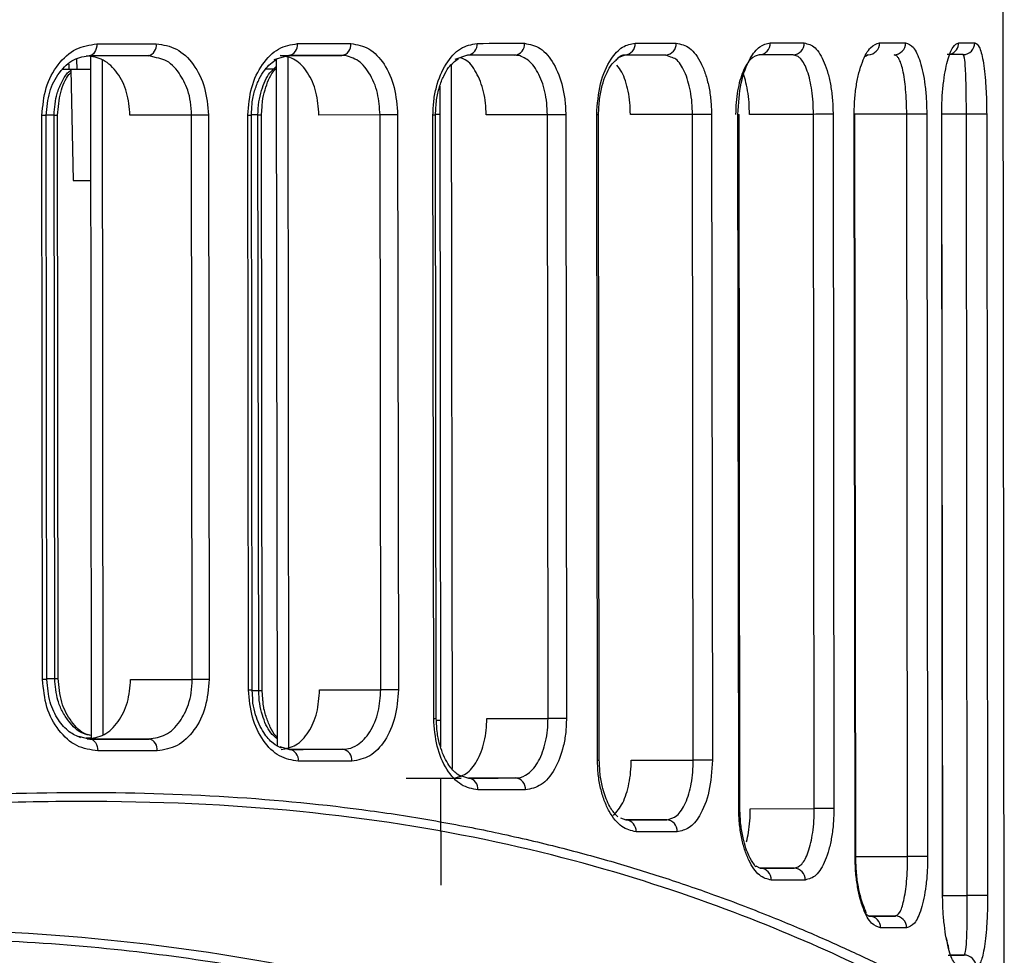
# Model space of a CAD drawing. Header units: millimetres. Extents: x -270 to 42, y 81 to 379.
# Tile 11 of 25: x -161 to -137, y 171 to 195. Entities that reach past the tile are written whole.
import ezdxf

# ---------------------------------------------------------------- set-up
doc = ezdxf.new("R2010")
doc.units = ezdxf.units.MM

msp = doc.modelspace()

# ---------------------------------------------------------------- linework, layer by layer
at = {"color": 7, "linetype": 'Continuous', "lineweight": 25}
for p, q in [((-136.58, 169.307), (-136.617, 199.368)), ((-136.58, 169.296), (-136.616, 199.368)), ((-159.942, 193.752), (-159.936, 193.489)), ((-159.611, 193.837), (-158.139, 193.839)), ((-159.593, 193.837), (-159.572, 176.634)), ((-159.301, 193.731), (-159.281, 176.728)), ((-157.926, 193.782), (-158.139, 193.839)), ((-154.6, 193.843), (-154.976, 193.733)), ((-154.914, 193.751), (-154.894, 176.458)), ((-154.815, 193.843), (-153.26, 193.845)), ((-154.624, 193.836), (-154.602, 176.369)), ((-150.097, 193.849), (-150.413, 193.742)), ((-146.134, 193.854), (-146.289, 193.793)), ((-144.976, 193.801), (-145.105, 193.855)), ((-141.769, 193.816), (-141.896, 193.86)), ((-140.007, 193.862), (-140.074, 193.817)), ((-139.278, 193.823), (-139.356, 193.863)), ((-137.593, 193.829), (-137.617, 193.866)), ((-160.134, 193.489), (-160.311, 193.489)), ((-160.137, 193.622), (-160.134, 193.489)), ((-160.085, 193.489), (-160.032, 190.69)), ((-159.592, 193.489), (-159.936, 193.489)), ((-154.914, 193.495), (-155.187, 193.495)), ((-150.506, 193.6), (-150.485, 175.877)), ((-150.797, 193.067), (-150.776, 176.426)), ((-155.541, 192.342), (-155.525, 192.57)), ((-155.285, 192.348), (-155.27, 192.555)), ((-160.796, 178.12), (-160.814, 192.335)), ((-160.687, 178.12), (-160.704, 192.335)), ((-160.51, 192.342), (-160.703, 192.342)), ((-160.493, 178.144), (-160.51, 192.342)), ((-160.51, 192.342), (-160.422, 192.342)), ((-160.405, 178.145), (-160.422, 192.342)), ((-157.045, 192.34), (-158.599, 192.338)), ((-157.028, 178.125), (-157.045, 192.34)), ((-156.622, 192.341), (-156.605, 178.125)), ((-155.61, 177.861), (-155.627, 192.342)), ((-155.627, 192.342), (-155.541, 192.342)), ((-155.374, 192.348), (-155.541, 192.348)), ((-155.524, 177.861), (-155.541, 192.342)), ((-155.356, 177.841), (-155.374, 192.348)), ((-155.374, 192.348), (-155.285, 192.348)), ((-155.268, 177.841), (-155.285, 192.348)), ((-152.301, 192.346), (-153.839, 192.344)), ((-152.283, 177.865), (-152.301, 192.346)), ((-151.857, 192.347), (-151.839, 177.865)), ((-150.948, 177.138), (-150.967, 192.348)), ((-150.967, 192.348), (-150.902, 192.348)), ((-150.796, 192.353), (-150.902, 192.353)), ((-150.884, 177.138), (-150.902, 192.348)), ((-148.087, 192.352), (-149.628, 192.35)), ((-148.069, 177.142), (-148.087, 192.352)), ((-147.624, 192.352), (-147.606, 177.143)), ((-146.824, 176.086), (-146.844, 192.353)), ((-146.844, 192.353), (-146.798, 192.353)), ((-146.778, 176.086), (-146.798, 192.353)), ((-144.432, 192.356), (-145.995, 192.355)), ((-144.412, 176.089), (-144.432, 192.356)), ((-143.952, 192.357), (-143.932, 176.09)), ((-143.268, 174.868), (-143.289, 192.358)), ((-143.289, 192.358), (-143.259, 192.358)), ((-143.238, 174.868), (-143.259, 192.358)), ((-141.386, 192.36), (-142.997, 192.359)), ((-141.364, 174.87), (-141.386, 192.36)), ((-140.892, 192.361), (-140.871, 174.871)), ((-140.338, 173.662), (-140.361, 192.362)), ((-140.361, 192.362), (-140.344, 192.362)), ((-139.037, 192.364), (-140.344, 192.362)), ((-140.321, 173.662), (-140.344, 192.362)), ((-139.014, 173.664), (-139.037, 192.364)), ((-138.533, 192.364), (-138.51, 173.664)), ((-138.133, 172.679), (-138.157, 192.365)), ((-138.157, 192.365), (-138.15, 192.365)), ((-137.535, 192.366), (-138.15, 192.365)), ((-138.126, 172.679), (-138.15, 192.365)), ((-137.511, 172.681), (-137.535, 192.366)), ((-137.024, 192.367), (-137, 172.681)), ((-160.687, 178.144), (-160.493, 178.144)), ((-160.493, 178.144), (-160.405, 178.145)), ((-158.581, 178.123), (-157.028, 178.125)), ((-155.61, 177.861), (-155.524, 177.861)), ((-155.507, 177.631), (-155.524, 177.861)), ((-155.522, 177.841), (-155.356, 177.841)), ((-155.356, 177.841), (-155.268, 177.841)), ((-155.251, 177.627), (-155.268, 177.841)), ((-153.821, 177.863), (-152.283, 177.865)), ((-150.948, 177.138), (-150.884, 177.138)), ((-150.881, 177.097), (-150.777, 177.097)), ((-149.609, 177.14), (-148.069, 177.142)), ((-159.894, 176.695), (-159.608, 176.622)), ((-159.572, 176.646), (-159.7, 176.645)), ((-159.696, 176.645), (-159.572, 176.645)), ((-158.118, 176.623), (-159.67, 176.622)), ((-154.821, 176.432), (-154.579, 176.362)), ((-153.238, 176.364), (-154.58, 176.362)), ((-146.824, 176.086), (-146.778, 176.086)), ((-145.975, 176.087), (-144.412, 176.089)), ((-151.643, 175.638), (-150.254, 175.639)), ((-150.776, 175.639), (-150.772, 172.941)), ((-150.271, 175.705), (-150.074, 175.64)), ((-148.886, 175.641), (-150.075, 175.64)), ((-143.268, 174.868), (-143.238, 174.868)), ((-142.976, 174.868), (-141.364, 174.87)), ((-146.243, 174.639), (-146.11, 174.587)), ((-145.082, 174.588), (-146.111, 174.587)), ((-140.338, 173.662), (-140.321, 173.662)), ((-140.321, 173.662), (-139.014, 173.664)), ((-142.839, 173.424), (-142.724, 173.368)), ((-141.871, 173.37), (-142.724, 173.369)), ((-138.133, 172.679), (-138.126, 172.679)), ((-138.126, 172.68), (-137.511, 172.681)), ((-140.056, 172.213), (-139.981, 172.162)), ((-139.33, 172.163), (-139.981, 172.163)), ((-137.59, 171.18), (-137.917, 171.18))]:
    msp.add_line(p, q, dxfattribs=at)
at = {"color": 7, "linetype": 'Continuous', "lineweight": 25, "flags": 128}
for points in [[(-154.381, 194.143), (-154.21, 194.144), (-154.04, 194.144), (-153.87, 194.144), (-153.702, 194.144), (-153.534, 194.144), (-153.366, 194.145), (-153.2, 194.145), (-153.034, 194.145)], [(-149.857, 194.149), (-149.705, 194.149), (-149.553, 194.15), (-149.403, 194.15), (-149.253, 194.15), (-149.104, 194.15), (-148.956, 194.15), (-148.809, 194.151), (-148.663, 194.151)], [(-145.876, 194.154), (-145.744, 194.155), (-145.612, 194.155), (-145.482, 194.155), (-145.352, 194.155), (-145.223, 194.155), (-145.096, 194.155), (-144.969, 194.156), (-144.843, 194.156)], [(-142.475, 194.159), (-142.365, 194.159), (-142.255, 194.159), (-142.147, 194.159), (-142.039, 194.16), (-141.932, 194.16), (-141.827, 194.16), (-141.722, 194.16), (-141.619, 194.16)], [(-139.722, 194.163), (-139.636, 194.163), (-139.551, 194.163), (-139.468, 194.163), (-139.385, 194.163), (-139.304, 194.163), (-139.224, 194.163), (-139.146, 194.164), (-139.068, 194.164)], [(-137.727, 194.166), (-137.671, 194.166), (-137.617, 194.166), (-137.564, 194.166), (-137.513, 194.166), (-137.463, 194.166), (-137.414, 194.166), (-137.367, 194.166), (-137.321, 194.166)], [(-159.432, 194.137), (-159.436, 194.078), (-159.447, 194.022), (-159.465, 193.97), (-159.489, 193.925), (-159.519, 193.887), (-159.553, 193.86), (-159.59, 193.843), (-159.628, 193.837)], [(-159.432, 194.137), (-159.243, 194.137), (-159.054, 194.137), (-158.866, 194.138), (-158.678, 194.138), (-158.492, 194.138), (-158.305, 194.138), (-158.12, 194.139), (-157.935, 194.139)], [(-158.139, 193.839), (-158.323, 193.838), (-158.507, 193.838), (-158.692, 193.838), (-158.878, 193.838), (-159.065, 193.837), (-159.252, 193.837), (-159.44, 193.837), (-159.628, 193.837)], [(-153.26, 193.845), (-153.425, 193.845), (-153.59, 193.844), (-153.757, 193.844), (-153.924, 193.844), (-154.092, 193.844), (-154.261, 193.844), (-154.43, 193.843), (-154.6, 193.843)], [(-148.908, 193.85), (-149.054, 193.85), (-149.2, 193.85), (-149.348, 193.85), (-149.496, 193.85), (-149.645, 193.85), (-149.795, 193.849), (-149.945, 193.849), (-150.097, 193.849)], [(-145.105, 193.855), (-145.231, 193.855), (-145.357, 193.855), (-145.484, 193.855), (-145.612, 193.855), (-145.741, 193.855), (-145.871, 193.854), (-146.002, 193.854), (-146.134, 193.854)], [(-141.896, 193.86), (-141.999, 193.86), (-142.103, 193.859), (-142.208, 193.859), (-142.314, 193.859), (-142.421, 193.859), (-142.529, 193.859), (-142.638, 193.859), (-142.749, 193.859)], [(-137.617, 193.866), (-137.663, 193.866), (-137.71, 193.866), (-137.758, 193.866), (-137.808, 193.866), (-137.86, 193.865), (-137.912, 193.865), (-137.966, 193.865), (-138.022, 193.865)], [(-159.936, 193.489), (-160.106, 193.489), (-160.134, 193.489)], [(-160.704, 192.335), (-160.706, 192.335), (-160.712, 192.335), (-160.721, 192.335), (-160.733, 192.335), (-160.749, 192.335), (-160.768, 192.335), (-160.789, 192.335), (-160.814, 192.335)], [(-156.622, 192.341), (-156.668, 192.34), (-156.72, 192.34), (-156.776, 192.34), (-156.834, 192.34), (-156.892, 192.34), (-156.948, 192.34), (-157, 192.34), (-157.045, 192.34)], [(-151.857, 192.347), (-151.901, 192.347), (-151.954, 192.347), (-152.012, 192.346), (-152.074, 192.346), (-152.136, 192.346), (-152.197, 192.346), (-152.252, 192.346), (-152.301, 192.346)], [(-147.624, 192.352), (-147.667, 192.352), (-147.719, 192.352), (-147.78, 192.352), (-147.845, 192.352), (-147.911, 192.352), (-147.976, 192.352), (-148.035, 192.352), (-148.087, 192.352)], [(-143.952, 192.357), (-143.992, 192.357), (-144.043, 192.357), (-144.105, 192.357), (-144.173, 192.357), (-144.243, 192.357), (-144.313, 192.356), (-144.377, 192.356), (-144.432, 192.356)], [(-140.892, 192.361), (-140.927, 192.361), (-140.977, 192.361), (-141.04, 192.361), (-141.11, 192.361), (-141.185, 192.361), (-141.258, 192.361), (-141.327, 192.361), (-141.386, 192.36)], [(-138.533, 192.364), (-138.562, 192.364), (-138.609, 192.364), (-138.671, 192.364), (-138.744, 192.364), (-138.822, 192.364), (-138.901, 192.364), (-138.974, 192.364), (-139.037, 192.364)], [(-137.024, 192.367), (-137.045, 192.367), (-137.088, 192.367), (-137.149, 192.367), (-137.224, 192.366), (-137.306, 192.366), (-137.39, 192.366), (-137.468, 192.366), (-137.535, 192.366)], [(-160.032, 190.69), (-159.961, 190.69), (-159.756, 190.69), (-159.589, 190.69)], [(-160.687, 178.12), (-160.689, 178.12), (-160.695, 178.12), (-160.704, 178.12), (-160.716, 178.12), (-160.732, 178.12), (-160.75, 178.12), (-160.772, 178.12), (-160.796, 178.12)], [(-156.605, 178.125), (-156.651, 178.125), (-156.703, 178.125), (-156.759, 178.125), (-156.817, 178.125), (-156.875, 178.125), (-156.931, 178.125), (-156.983, 178.125), (-157.028, 178.125)], [(-151.839, 177.865), (-151.884, 177.865), (-151.936, 177.865), (-151.995, 177.865), (-152.057, 177.865), (-152.119, 177.865), (-152.179, 177.865), (-152.235, 177.865), (-152.283, 177.865)], [(-147.606, 177.143), (-147.648, 177.143), (-147.701, 177.143), (-147.761, 177.143), (-147.826, 177.142), (-147.893, 177.142), (-147.957, 177.142), (-148.017, 177.142), (-148.069, 177.142)], [(-159.608, 176.622), (-159.419, 176.622), (-159.231, 176.622), (-159.044, 176.622), (-158.858, 176.623), (-158.672, 176.623), (-158.486, 176.623), (-158.302, 176.623), (-158.118, 176.623)], [(-159.608, 176.622), (-159.569, 176.616), (-159.532, 176.599), (-159.498, 176.571), (-159.468, 176.534), (-159.444, 176.488), (-159.425, 176.437), (-159.414, 176.38), (-159.41, 176.322)], [(-157.913, 176.324), (-158.098, 176.323), (-158.284, 176.323), (-158.47, 176.323), (-158.657, 176.323), (-158.844, 176.323), (-159.032, 176.322), (-159.221, 176.322), (-159.41, 176.322)], [(-154.579, 176.362), (-154.409, 176.362), (-154.24, 176.362), (-154.071, 176.363), (-153.903, 176.363), (-153.736, 176.363), (-153.569, 176.363), (-153.403, 176.363), (-153.238, 176.364)], [(-153.012, 176.064), (-153.178, 176.064), (-153.345, 176.063), (-153.512, 176.063), (-153.68, 176.063), (-153.848, 176.063), (-154.018, 176.063), (-154.188, 176.062), (-154.359, 176.062)], [(-143.932, 176.09), (-143.972, 176.09), (-144.024, 176.09), (-144.085, 176.089), (-144.153, 176.089), (-144.224, 176.089), (-144.293, 176.089), (-144.357, 176.089), (-144.412, 176.089)], [(-150.074, 175.64), (-149.923, 175.64), (-149.773, 175.64), (-149.623, 175.64), (-149.474, 175.64), (-149.326, 175.64), (-149.178, 175.641), (-149.032, 175.641), (-148.886, 175.641)], [(-148.64, 175.341), (-148.786, 175.341), (-148.934, 175.341), (-149.082, 175.341), (-149.231, 175.341), (-149.38, 175.34), (-149.531, 175.34), (-149.682, 175.34), (-149.834, 175.34)], [(-140.871, 174.871), (-140.906, 174.871), (-140.956, 174.871), (-141.018, 174.871), (-141.089, 174.871), (-141.163, 174.87), (-141.237, 174.87), (-141.306, 174.87), (-141.364, 174.87)], [(-146.11, 174.587), (-145.979, 174.587), (-145.848, 174.587), (-145.718, 174.587), (-145.589, 174.588), (-145.461, 174.588), (-145.334, 174.588), (-145.207, 174.588), (-145.082, 174.588)], [(-144.819, 174.288), (-144.945, 174.288), (-145.072, 174.288), (-145.199, 174.288), (-145.328, 174.288), (-145.458, 174.288), (-145.588, 174.287), (-145.719, 174.287), (-145.852, 174.287)], [(-138.51, 173.664), (-138.539, 173.664), (-138.586, 173.664), (-138.648, 173.664), (-138.721, 173.664), (-138.8, 173.664), (-138.878, 173.664), (-138.951, 173.664), (-139.014, 173.664)], [(-142.724, 173.368), (-142.614, 173.369), (-142.504, 173.369), (-142.396, 173.369), (-142.289, 173.369), (-142.183, 173.369), (-142.078, 173.369), (-141.974, 173.369), (-141.871, 173.37)], [(-141.593, 173.07), (-141.697, 173.07), (-141.801, 173.07), (-141.907, 173.069), (-142.013, 173.069), (-142.121, 173.069), (-142.23, 173.069), (-142.339, 173.069), (-142.45, 173.069)], [(-137, 172.681), (-137.021, 172.681), (-137.064, 172.681), (-137.125, 172.681), (-137.2, 172.681), (-137.282, 172.681), (-137.366, 172.681), (-137.444, 172.681), (-137.511, 172.681)], [(-139.981, 172.162), (-139.896, 172.163), (-139.811, 172.163), (-139.728, 172.163), (-139.646, 172.163), (-139.565, 172.163), (-139.486, 172.163), (-139.407, 172.163), (-139.33, 172.163)], [(-139.041, 171.864), (-139.119, 171.864), (-139.197, 171.864), (-139.277, 171.863), (-139.358, 171.863), (-139.441, 171.863), (-139.524, 171.863), (-139.609, 171.863), (-139.695, 171.863)], [(-137.994, 171.18), (-137.939, 171.18), (-137.885, 171.18), (-137.832, 171.18), (-137.781, 171.18), (-137.731, 171.18), (-137.682, 171.18), (-137.635, 171.18), (-137.59, 171.18)]]:
    msp.add_lwpolyline(points, dxfattribs=at)
at = {"color": 7, "linetype": 'Continuous', "lineweight": 25}
for centre, radius, start, end in [((-154.648, 194.108), 0.269, 280.1958, 7.475), ((-153.303, 194.112), 0.271, 279.2229, 6.9526), ((-150.13, 194.122), 0.275, 277.0799, 5.6813), ((-148.938, 194.126), 0.277, 276.3267, 5.1919), ((-146.157, 194.135), 0.281, 274.671, 4.0312), ((-145.125, 194.138), 0.283, 274.0919, 3.5956), ((-142.763, 194.146), 0.288, 272.8311, 2.5893), ((-141.908, 194.149), 0.289, 272.3966, 2.223), ((-140.015, 194.155), 0.293, 271.4734, 1.4091), ((-139.362, 194.158), 0.295, 271.1673, 1.128), ((-138.026, 194.163), 0.299, 287.2024, 0.4503), ((-137.619, 194.164), 0.298, 270.3784, 0.3757), ((-158.198, 194.098), 0.266, 282.9651, 8.7931), ((-158.177, 176.364), 0.266, 351.348, 77.1667), ((-154.626, 176.097), 0.269, 352.6657, 79.9366), ((-153.281, 176.096), 0.271, 353.188, 80.9098), ((-150.108, 175.366), 0.275, 354.459, 83.0535), ((-148.916, 175.366), 0.277, 354.9482, 83.807), ((-146.133, 174.306), 0.281, 356.1086, 85.4633), ((-145.101, 174.306), 0.283, 356.5442, 86.0427), ((-142.737, 173.081), 0.288, 357.5503, 87.3043), ((-141.882, 173.08), 0.289, 357.9164, 87.739), ((-139.988, 171.869), 0.293, 358.7301, 88.6629), ((-139.335, 171.869), 0.295, 359.0112, 88.9693), ((-137.591, 170.882), 0.298, 359.7633, 89.7593)]:
    msp.add_arc(centre, radius, start, end, dxfattribs=at)
for points, knots in [([(-155.627, 192.342), (-155.608, 192.579), (-155.57, 193.052), (-155.278, 193.647), (-154.865, 194.062), (-154.542, 194.116), (-154.381, 194.143)], [0, 0, 0, 0, 0.250533, 0.50019, 0.74998, 1, 1, 1, 1]), ([(-153.034, 194.145), (-152.878, 194.118), (-152.568, 194.065), (-152.181, 193.651), (-151.91, 193.057), (-151.874, 192.583), (-151.857, 192.347)], [0, 0, 0, 0, 0.2505892, 0.5002773, 0.7500404, 1, 1, 1, 1]), ([(-150.967, 192.348), (-150.963, 192.467), (-150.954, 192.705), (-150.865, 193.16), (-150.656, 193.657), (-150.284, 194.069), (-149.999, 194.122), (-149.857, 194.149)], [0, 0, 0, 0, 0.126162, 0.251437, 0.50077, 0.750259, 1, 1, 1, 1]), ([(-148.663, 194.151), (-148.526, 194.124), (-148.254, 194.071), (-147.91, 193.662), (-147.719, 193.165), (-147.636, 192.71), (-147.628, 192.471), (-147.624, 192.352)], [0, 0, 0, 0, 0.250306, 0.499703, 0.749114, 0.874686, 1, 1, 1, 1]), ([(-146.844, 192.353), (-146.825, 192.622), (-146.786, 193.16), (-146.518, 193.75), (-146.2, 194.094), (-145.984, 194.134), (-145.876, 194.154)], [0, 0, 0, 0, 0.279951, 0.559426, 0.779607, 1, 1, 1, 1]), ([(-144.843, 194.156), (-144.727, 194.13), (-144.495, 194.079), (-144.25, 193.74), (-144.101, 193.381), (-144.017, 193.064), (-143.963, 192.719), (-143.956, 192.478), (-143.952, 192.357)], [0, 0, 0, 0, 0.250011, 0.499156, 0.624944, 0.749472, 0.875029, 1, 1, 1, 1]), ([(-143.289, 192.358), (-143.272, 192.632), (-143.238, 193.179), (-143.008, 193.766), (-142.742, 194.101), (-142.564, 194.14), (-142.475, 194.159)], [0, 0, 0, 0, 0.279826, 0.559323, 0.779515, 1, 1, 1, 1]), ([(-141.619, 194.16), (-141.525, 194.136), (-141.339, 194.087), (-141.14, 193.757), (-141.017, 193.4), (-140.947, 193.081), (-140.901, 192.731), (-140.895, 192.484), (-140.892, 192.361)], [0, 0, 0, 0, 0.249918, 0.499227, 0.625556, 0.749538, 0.875341, 1, 1, 1, 1]), ([(-140.361, 192.362), (-140.358, 192.488), (-140.353, 192.739), (-140.309, 193.094), (-140.243, 193.414), (-140.129, 193.77), (-139.951, 194.092), (-139.798, 194.139), (-139.722, 194.163)], [0, 0, 0, 0, 0.12611, 0.251007, 0.374815, 0.501351, 0.750428, 1, 1, 1, 1]), ([(-139.068, 194.164), (-139, 194.14), (-138.864, 194.094), (-138.719, 193.778), (-138.627, 193.425), (-138.575, 193.104), (-138.54, 192.747), (-138.535, 192.491), (-138.533, 192.364)], [0, 0, 0, 0, 0.249475, 0.499165, 0.626383, 0.749621, 0.87586, 1, 1, 1, 1]), ([(-138.157, 192.365), (-138.155, 192.496), (-138.151, 192.758), (-138.118, 193.124), (-138.071, 193.445), (-137.991, 193.797), (-137.872, 194.101), (-137.775, 194.144), (-137.727, 194.166)], [0, 0, 0, 0, 0.126119, 0.250731, 0.376133, 0.501711, 0.751229, 1, 1, 1, 1]), ([(-137.321, 194.166), (-137.283, 194.145), (-137.206, 194.101), (-137.127, 193.802), (-137.077, 193.457), (-137.048, 193.134), (-137.028, 192.767), (-137.026, 192.499), (-137.024, 192.367)], [0, 0, 0, 0, 0.2496195, 0.4993139, 0.6278396, 0.7500044, 0.8769043, 1, 1, 1, 1]), ([(-160.814, 192.335), (-160.792, 192.573), (-160.75, 193.046), (-160.426, 193.641), (-159.969, 194.056), (-159.611, 194.11), (-159.432, 194.137)], [0, 0, 0, 0, 0.250516, 0.500168, 0.749972, 1, 1, 1, 1]), ([(-157.935, 194.139), (-157.762, 194.112), (-157.415, 194.059), (-156.983, 193.644), (-156.682, 193.05), (-156.642, 192.577), (-156.622, 192.341)], [0, 0, 0, 0, 0.250582, 0.50026, 0.750025, 1, 1, 1, 1]), ([(-160.704, 192.335), (-160.687, 192.536), (-160.653, 192.937), (-160.391, 193.436), (-160.021, 193.781), (-159.736, 193.822), (-159.593, 193.842)], [0, 0, 0, 0, 0.2493086, 0.4985139, 0.748667, 1, 1, 1, 1]), ([(-158.599, 192.338), (-158.615, 192.535), (-158.648, 192.928), (-158.898, 193.423), (-159.258, 193.77), (-159.546, 193.814), (-159.691, 193.837)], [0, 0, 0, 0, 0.249996, 0.499774, 0.749441, 1, 1, 1, 1]), ([(-157.045, 192.34), (-157.05, 192.453), (-157.061, 192.668), (-157.155, 193.042), (-157.355, 193.433), (-157.642, 193.728), (-157.856, 193.769), (-157.926, 193.782)], [0, 0, 0, 0, 0.164586, 0.315015, 0.572345, 0.860027, 1, 1, 1, 1]), ([(-155.525, 192.57), (-155.523, 192.606), (-155.514, 192.752), (-155.453, 192.989), (-155.347, 193.259), (-155.173, 193.552), (-155.007, 193.675), (-154.9, 193.755)], [0, 0, 0, 0, 0.0680547, 0.2695965, 0.4649616, 0.6540738, 1, 1, 1, 1]), ([(-153.839, 192.344), (-153.853, 192.541), (-153.883, 192.935), (-154.107, 193.43), (-154.428, 193.776), (-154.686, 193.821), (-154.815, 193.843)], [0, 0, 0, 0, 0.249982, 0.499757, 0.749433, 1, 1, 1, 1]), ([(-153.071, 193.809), (-153.087, 193.816), (-153.148, 193.845), (-153.212, 193.845), (-153.26, 193.845)], [0, 0, 0, 0, 0.264547, 1, 1, 1, 1]), ([(-152.301, 192.346), (-152.313, 192.533), (-152.332, 192.821), (-152.449, 193.171), (-152.609, 193.483), (-152.825, 193.722), (-153.009, 193.787), (-153.071, 193.809)], [0, 0, 0, 0, 0.270487, 0.417448, 0.571885, 0.856823, 1, 1, 1, 1]), ([(-150.902, 192.348), (-150.897, 192.474), (-150.887, 192.719), (-150.811, 193.052), (-150.705, 193.326), (-150.549, 193.598), (-150.413, 193.702), (-150.328, 193.767)], [0, 0, 0, 0, 0.1987776, 0.3856606, 0.562587, 0.7287197, 1, 1, 1, 1]), ([(-149.628, 192.35), (-149.631, 192.449), (-149.638, 192.647), (-149.706, 193.027), (-149.865, 193.434), (-150.089, 193.731), (-150.246, 193.771), (-150.293, 193.783)], [0, 0, 0, 0, 0.14677, 0.293836, 0.585946, 0.878017, 1, 1, 1, 1]), ([(-148.746, 193.822), (-148.746, 193.822), (-148.78, 193.84), (-148.835, 193.847), (-148.889, 193.849), (-148.908, 193.85)], [0, 0, 0, 0, 0.001754, 0.654891, 1, 1, 1, 1]), ([(-148.087, 192.352), (-148.09, 192.45), (-148.097, 192.649), (-148.161, 193.029), (-148.313, 193.445), (-148.539, 193.725), (-148.694, 193.798), (-148.746, 193.822)], [0, 0, 0, 0, 0.141861, 0.286766, 0.571878, 0.856999, 1, 1, 1, 1]), ([(-146.798, 192.353), (-146.793, 192.485), (-146.783, 192.741), (-146.712, 193.085), (-146.616, 193.362), (-146.482, 193.622), (-146.374, 193.715), (-146.309, 193.771)], [0, 0, 0, 0, 0.205147, 0.396874, 0.577077, 0.745407, 1, 1, 1, 1]), ([(-146.309, 193.771), (-146.298, 193.784), (-146.221, 193.869), (-146.148, 193.864), (-146.087, 193.859)], [0, 0, 0, 0, 0.153413, 1, 1, 1, 1]), ([(-144.432, 192.356), (-144.434, 192.457), (-144.44, 192.659), (-144.481, 192.946), (-144.544, 193.211), (-144.657, 193.509), (-144.803, 193.749), (-144.933, 193.788), (-144.976, 193.801)], [0, 0, 0, 0, 0.1416102, 0.2866125, 0.4247405, 0.5730086, 0.858171, 1, 1, 1, 1]), ([(-142.749, 193.859), (-142.821, 193.838), (-142.967, 193.798), (-143.134, 193.523), (-143.239, 193.223), (-143.3, 192.957), (-143.339, 192.666), (-143.344, 192.46), (-143.346, 192.358)], [0, 0, 0, 0, 0.249592, 0.498825, 0.627132, 0.749052, 0.875617, 1, 1, 1, 1]), ([(-141.386, 192.36), (-141.388, 192.463), (-141.392, 192.673), (-141.424, 192.965), (-141.473, 193.231), (-141.56, 193.53), (-141.664, 193.727), (-141.747, 193.798), (-141.769, 193.816)], [0, 0, 0, 0, 0.147076, 0.2986324, 0.4418173, 0.5971711, 0.8946972, 1, 1, 1, 1]), ([(-139.037, 192.364), (-139.038, 192.471), (-139.041, 192.689), (-139.062, 192.99), (-139.093, 193.258), (-139.148, 193.551), (-139.213, 193.74), (-139.265, 193.806), (-139.278, 193.823)], [0, 0, 0, 0, 0.145682, 0.297583, 0.439122, 0.595487, 0.892696, 1, 1, 1, 1]), ([(-137.535, 192.366), (-137.535, 192.479), (-137.536, 192.712), (-137.54, 193.022), (-137.546, 193.292), (-137.559, 193.576), (-137.575, 193.752), (-137.589, 193.813), (-137.593, 193.829)], [0, 0, 0, 0, 0.143884, 0.297189, 0.437068, 0.595643, 0.893056, 1, 1, 1, 1]), ([(-160.51, 192.342), (-160.495, 192.529), (-160.472, 192.818), (-160.324, 193.163), (-160.212, 193.375), (-160.113, 193.453), (-160.084, 193.476)], [0, 0, 0, 0, 0.425445, 0.656958, 0.900461, 1, 1, 1, 1]), ([(-160.422, 192.342), (-160.404, 192.535), (-160.371, 192.908), (-160.216, 193.278), (-160.1, 193.4), (-160.083, 193.418)], [0, 0, 0, 0, 0.47826, 0.923301, 1, 1, 1, 1]), ([(-155.374, 192.348), (-155.369, 192.457), (-155.36, 192.669), (-155.27, 193.039), (-155.131, 193.375), (-154.969, 193.515), (-154.914, 193.563)], [0, 0, 0, 0, 0.225289, 0.43549, 0.809056, 1, 1, 1, 1]), ([(-155.27, 192.555), (-155.268, 192.598), (-155.26, 192.746), (-155.181, 193.058), (-155.06, 193.365), (-154.941, 193.491), (-154.914, 193.519)], [0, 0, 0, 0, 0.108755, 0.378115, 0.86127, 1, 1, 1, 1]), ([(-145.995, 192.355), (-145.998, 192.455), (-146.004, 192.656), (-146.048, 192.945), (-146.118, 193.205), (-146.208, 193.447), (-146.294, 193.546), (-146.338, 193.597)], [0, 0, 0, 0, 0.197, 0.394933, 0.592327, 0.789468, 1, 1, 1, 1]), ([(-142.997, 192.359), (-142.999, 192.461), (-143.004, 192.667), (-143.042, 192.96), (-143.095, 193.217), (-143.144, 193.353), (-143.167, 193.417)], [0, 0, 0, 0, 0.256212, 0.51485, 0.772038, 1, 1, 1, 1]), ([(-159.41, 176.322), (-159.59, 176.349), (-159.948, 176.402), (-160.407, 176.816), (-160.732, 177.41), (-160.775, 177.883), (-160.796, 178.12)], [0, 0, 0, 0, 0.250588, 0.500275, 0.750039, 1, 1, 1, 1]), ([(-159.833, 176.651), (-159.933, 176.694), (-160.139, 176.783), (-160.417, 177.096), (-160.639, 177.551), (-160.671, 177.926), (-160.687, 178.12)], [0, 0, 0, 0, 0.22591, 0.4672532, 0.7250097, 1, 1, 1, 1]), ([(-159.572, 176.708), (-159.639, 176.72), (-159.855, 176.761), (-160.11, 177.009), (-160.307, 177.319), (-160.453, 177.67), (-160.477, 177.958), (-160.493, 178.144)], [0, 0, 0, 0, 0.130981, 0.419889, 0.576779, 0.725935, 1, 1, 1, 1]), ([(-159.572, 176.711), (-159.618, 176.72), (-159.804, 176.756), (-160.085, 177.046), (-160.351, 177.536), (-160.387, 177.941), (-160.405, 178.145)], [0, 0, 0, 0, 0.098723, 0.39773, 0.697714, 1, 1, 1, 1]), ([(-159.67, 176.622), (-159.526, 176.644), (-159.238, 176.69), (-158.879, 177.037), (-158.63, 177.533), (-158.598, 177.926), (-158.581, 178.123)], [0, 0, 0, 0, 0.249998, 0.499776, 0.749443, 1, 1, 1, 1]), ([(-158.118, 176.623), (-157.974, 176.646), (-157.686, 176.691), (-157.335, 177.026), (-157.137, 177.422), (-157.043, 177.796), (-157.033, 178.012), (-157.028, 178.125)], [0, 0, 0, 0, 0.247671, 0.499021, 0.72423, 0.855911, 1, 1, 1, 1]), ([(-156.605, 178.125), (-156.625, 177.888), (-156.663, 177.415), (-156.964, 176.82), (-157.395, 176.405), (-157.741, 176.351), (-157.913, 176.324)], [0, 0, 0, 0, 0.250534, 0.50019, 0.74998, 1, 1, 1, 1]), ([(-154.359, 176.062), (-154.521, 176.089), (-154.844, 176.142), (-155.258, 176.557), (-155.551, 177.152), (-155.59, 177.624), (-155.61, 177.861)], [0, 0, 0, 0, 0.2505822, 0.5002608, 0.7500257, 1, 1, 1, 1]), ([(-154.894, 176.627), (-154.948, 176.674), (-155.11, 176.814), (-155.251, 177.15), (-155.342, 177.52), (-155.351, 177.732), (-155.356, 177.841)], [0, 0, 0, 0, 0.190237, 0.56408, 0.774478, 1, 1, 1, 1]), ([(-154.794, 176.362), (-154.665, 176.384), (-154.408, 176.43), (-154.087, 176.776), (-153.864, 177.272), (-153.835, 177.666), (-153.821, 177.863)], [0, 0, 0, 0, 0.250008, 0.4998, 0.749462, 1, 1, 1, 1]), ([(-153.238, 176.364), (-153.191, 176.367), (-153.065, 176.376), (-152.82, 176.484), (-152.589, 176.724), (-152.43, 177.039), (-152.313, 177.39), (-152.295, 177.678), (-152.283, 177.865)], [0, 0, 0, 0, 0.0926188, 0.2505021, 0.499678, 0.6348029, 0.7633793, 1, 1, 1, 1]), ([(-151.839, 177.865), (-151.856, 177.628), (-151.891, 177.154), (-152.161, 176.559), (-152.547, 176.145), (-152.857, 176.091), (-153.012, 176.064)], [0, 0, 0, 0, 0.250514, 0.500166, 0.749971, 1, 1, 1, 1]), ([(-154.778, 176.391), (-154.85, 176.426), (-155.006, 176.502), (-155.252, 176.779), (-155.419, 177.152), (-155.497, 177.459), (-155.505, 177.597), (-155.507, 177.631)], [0, 0, 0, 0, 0.2218125, 0.4809905, 0.7799244, 0.945892, 1, 1, 1, 1]), ([(-154.894, 176.671), (-154.905, 176.681), (-154.973, 176.739), (-155.068, 176.924), (-155.177, 177.188), (-155.24, 177.433), (-155.249, 177.585), (-155.251, 177.627)], [0, 0, 0, 0, 0.0548953, 0.3232354, 0.6012422, 0.8887736, 1, 1, 1, 1]), ([(-149.834, 175.34), (-149.977, 175.366), (-150.263, 175.419), (-150.633, 175.831), (-150.896, 176.426), (-150.931, 176.901), (-150.948, 177.138)], [0, 0, 0, 0, 0.2506209, 0.5003133, 0.7500554, 1, 1, 1, 1]), ([(-150.246, 175.668), (-150.294, 175.696), (-150.405, 175.76), (-150.615, 176.004), (-150.778, 176.372), (-150.868, 176.777), (-150.878, 177.015), (-150.884, 177.138)], [0, 0, 0, 0, 0.173776, 0.396028, 0.669816, 0.827947, 1, 1, 1, 1]), ([(-150.463, 175.639), (-150.35, 175.662), (-150.126, 175.706), (-149.843, 176.049), (-149.686, 176.462), (-149.619, 176.842), (-149.613, 177.041), (-149.609, 177.14)], [0, 0, 0, 0, 0.249743, 0.499261, 0.748586, 0.873849, 1, 1, 1, 1]), ([(-148.886, 175.641), (-148.867, 175.642), (-148.759, 175.646), (-148.547, 175.738), (-148.292, 176.045), (-148.142, 176.464), (-148.078, 176.844), (-148.072, 177.044), (-148.069, 177.142)], [0, 0, 0, 0, 0.044041, 0.250254, 0.499626, 0.748765, 0.875713, 1, 1, 1, 1]), ([(-147.606, 177.143), (-147.61, 177.023), (-147.617, 176.784), (-147.699, 176.328), (-147.889, 175.831), (-148.232, 175.421), (-148.504, 175.368), (-148.64, 175.341)], [0, 0, 0, 0, 0.126148, 0.251402, 0.500716, 0.750244, 1, 1, 1, 1]), ([(-145.852, 174.287), (-145.975, 174.313), (-146.22, 174.364), (-146.492, 174.706), (-146.658, 175.067), (-146.751, 175.383), (-146.812, 175.726), (-146.82, 175.966), (-146.824, 176.086)], [0, 0, 0, 0, 0.250031, 0.499121, 0.62462, 0.749443, 0.874851, 1, 1, 1, 1]), ([(-146.621, 175.166), (-146.645, 175.234), (-146.702, 175.394), (-146.763, 175.709), (-146.773, 175.956), (-146.778, 176.086)], [0, 0, 0, 0, 0.26017, 0.613403, 1, 1, 1, 1]), ([(-146.424, 174.697), (-146.341, 174.789), (-146.216, 174.928), (-146.095, 175.235), (-146.027, 175.496), (-145.983, 175.785), (-145.978, 175.986), (-145.975, 176.087)], [0, 0, 0, 0, 0.3321058, 0.4996234, 0.665551, 0.8322172, 1, 1, 1, 1]), ([(-145.082, 174.588), (-144.994, 174.609), (-144.82, 174.652), (-144.634, 174.933), (-144.522, 175.234), (-144.46, 175.498), (-144.419, 175.785), (-144.414, 175.989), (-144.412, 176.089)], [0, 0, 0, 0, 0.24954, 0.498831, 0.628346, 0.749032, 0.875998, 1, 1, 1, 1]), ([(-143.932, 176.09), (-143.95, 175.818), (-143.984, 175.276), (-144.224, 174.69), (-144.513, 174.349), (-144.717, 174.309), (-144.819, 174.288)], [0, 0, 0, 0, 0.2798293, 0.5593256, 0.7795307, 1, 1, 1, 1]), ([(-224.72, 173.351), (-223.462, 173.226), (-220.947, 172.977), (-217.06, 172.654), (-213.163, 172.4), (-209.219, 172.222), (-205.283, 172.134), (-201.321, 172.138), (-197.359, 172.235), (-194.023, 172.391), (-191.26, 172.566), (-189.061, 172.727), (-186.836, 172.912), (-184.615, 173.118), (-182.508, 173.327), (-180.353, 173.554), (-178.099, 173.8), (-175.944, 174.041), (-173.883, 174.27), (-171.996, 174.474), (-170.028, 174.677), (-168.097, 174.861), (-166.205, 175.018), (-163.515, 175.199), (-160.167, 175.314), (-156.285, 175.222), (-153.31, 174.941), (-151.079, 174.601), (-149.476, 174.295), (-147.969, 173.948), (-146.561, 173.57), (-145.228, 173.163), (-143.853, 172.693), (-142.522, 172.184), (-141.283, 171.663), (-140.212, 171.176), (-139.271, 170.72), (-138.27, 170.21), (-137.378, 169.729), (-136.716, 169.369), (-136.626, 169.328), (-136.58, 169.307)], [0, 0, 0, 0, 0.031417, 0.062805, 0.094826, 0.12527, 0.15681, 0.18806, 0.21891, 0.250625, 0.267514, 0.285233, 0.303786, 0.321706, 0.339855, 0.356148, 0.375854, 0.397226, 0.411851, 0.429947, 0.447507, 0.465181, 0.483264, 0.500801, 0.542619, 0.583505, 0.62502, 0.645672, 0.666467, 0.68777, 0.708071, 0.728371, 0.750225, 0.777187, 0.801644, 0.826009, 0.850715, 0.875387, 0.917528, 0.958008, 1, 1, 1, 1]), ([(-136.708, 169.093), (-136.741, 169.107), (-136.81, 169.136), (-137.636, 169.587), (-139.231, 170.445), (-141.852, 171.683), (-145.297, 172.997), (-149.535, 174.151), (-154.522, 174.916), (-160.199, 175.135), (-166.466, 174.82), (-173.225, 174.115), (-180.391, 173.286), (-187.882, 172.536), (-195.628, 171.989), (-200.87, 171.918), (-203.494, 171.882)], [0, 0, 0, 0, 0.05054, 0.106244, 0.18045, 0.255352, 0.329831, 0.404439, 0.478884, 0.552632, 0.627035, 0.701532, 0.775682, 0.850455, 0.92517, 1, 1, 1, 1]), ([(-146.311, 174.666), (-146.325, 174.677), (-146.381, 174.722), (-146.494, 174.88), (-146.586, 175.055), (-146.616, 175.15), (-146.621, 175.166)], [0, 0, 0, 0, 0.157439, 0.646982, 0.939271, 1, 1, 1, 1]), ([(-142.45, 173.069), (-142.551, 173.093), (-142.753, 173.142), (-142.981, 173.477), (-143.123, 173.836), (-143.204, 174.154), (-143.258, 174.502), (-143.264, 174.746), (-143.268, 174.868)], [0, 0, 0, 0, 0.250026, 0.49921, 0.625078, 0.749494, 0.875047, 1, 1, 1, 1]), ([(-142.834, 173.395), (-142.85, 173.417), (-142.886, 173.466), (-142.995, 173.634), (-143.091, 173.875), (-143.165, 174.139), (-143.224, 174.476), (-143.233, 174.733), (-143.238, 174.868)], [0, 0, 0, 0, 0.1686, 0.388317, 0.519049, 0.664545, 0.824752, 1, 1, 1, 1]), ([(-143.072, 174.036), (-143.054, 174.112), (-143.016, 174.274), (-142.982, 174.56), (-142.978, 174.766), (-142.976, 174.868)], [0, 0, 0, 0, 0.307341, 0.655252, 1, 1, 1, 1]), ([(-141.871, 173.37), (-141.806, 173.39), (-141.675, 173.43), (-141.536, 173.7), (-141.45, 173.998), (-141.402, 174.265), (-141.37, 174.557), (-141.366, 174.767), (-141.364, 174.87)], [0, 0, 0, 0, 0.2496301, 0.4989642, 0.6291557, 0.7491768, 0.8764681, 1, 1, 1, 1]), ([(-140.871, 174.871), (-140.874, 174.746), (-140.879, 174.499), (-140.925, 174.148), (-140.993, 173.831), (-141.115, 173.474), (-141.314, 173.144), (-141.5, 173.095), (-141.593, 173.07)], [0, 0, 0, 0, 0.12619, 0.250901, 0.374833, 0.501164, 0.750441, 1, 1, 1, 1]), ([(-139.695, 171.863), (-139.771, 171.886), (-139.925, 171.933), (-140.104, 172.255), (-140.218, 172.612), (-140.285, 172.932), (-140.329, 173.286), (-140.335, 173.537), (-140.338, 173.662)], [0, 0, 0, 0, 0.249824, 0.499254, 0.625744, 0.749563, 0.875377, 1, 1, 1, 1]), ([(-140.058, 172.225), (-140.057, 172.233), (-140.055, 172.266), (-140.124, 172.398), (-140.198, 172.635), (-140.259, 172.902), (-140.309, 173.252), (-140.317, 173.521), (-140.321, 173.662)], [0, 0, 0, 0, 0.082949, 0.325705, 0.470267, 0.630673, 0.807064, 1, 1, 1, 1]), ([(-139.33, 172.163), (-139.29, 172.182), (-139.208, 172.219), (-139.123, 172.475), (-139.069, 172.767), (-139.038, 173.036), (-139.018, 173.337), (-139.015, 173.556), (-139.014, 173.664)], [0, 0, 0, 0, 0.2487069, 0.4979845, 0.6296996, 0.7489176, 0.8770915, 1, 1, 1, 1]), ([(-138.51, 173.664), (-138.512, 173.536), (-138.516, 173.28), (-138.551, 172.919), (-138.603, 172.6), (-138.694, 172.247), (-138.838, 171.933), (-138.973, 171.887), (-139.041, 171.864)], [0, 0, 0, 0, 0.125925, 0.251232, 0.376564, 0.502324, 0.751501, 1, 1, 1, 1]), ([(-138.022, 171.52), (-138.029, 171.551), (-138.057, 171.666), (-138.092, 171.928), (-138.126, 172.288), (-138.131, 172.55), (-138.133, 172.679)], [0, 0, 0, 0, 0.108469, 0.402214, 0.703784, 1, 1, 1, 1]), ([(-137.59, 171.18), (-137.577, 171.197), (-137.553, 171.232), (-137.532, 171.469), (-137.52, 171.751), (-137.515, 172.02), (-137.511, 172.332), (-137.511, 172.567), (-137.511, 172.681)], [0, 0, 0, 0, 0.249176, 0.4978, 0.630827, 0.748205, 0.878144, 1, 1, 1, 1]), ([(-137, 172.681), (-137.001, 172.546), (-137.004, 172.277), (-137.023, 171.906), (-137.051, 171.586), (-137.101, 171.242), (-137.179, 170.946), (-137.255, 170.902), (-137.293, 170.881)], [0, 0, 0, 0, 0.125916, 0.251098, 0.376431, 0.502014, 0.750692, 1, 1, 1, 1]), ([(-203.471, 169.689), (-201.032, 169.718), (-196.131, 169.776), (-188.883, 170.206), (-181.834, 170.792), (-175.072, 171.41), (-168.693, 171.864), (-162.78, 171.891), (-157.43, 171.454), (-152.726, 170.571), (-148.716, 169.419), (-145.463, 168.193), (-142.915, 167.042), (-141.907, 166.535), (-141.404, 166.281)], [0, 0, 0, 0, 0.082766, 0.166311, 0.249538, 0.332695, 0.416463, 0.499377, 0.58239, 0.66618, 0.749386, 0.832914, 0.916439, 1, 1, 1, 1]), ([(-141.508, 166.055), (-141.87, 166.238), (-142.591, 166.603), (-144.256, 167.389), (-146.328, 168.268), (-148.687, 169.132), (-151.194, 169.892), (-153.759, 170.519), (-156.535, 171.032), (-159.559, 171.407), (-162.803, 171.608), (-166.228, 171.649), (-169.806, 171.532), (-173.478, 171.284), (-177.452, 170.949), (-181.429, 170.587), (-185.306, 170.252), (-188.84, 169.978), (-192.379, 169.747), (-196.007, 169.571), (-199.659, 169.46), (-203.394, 169.417), (-207.279, 169.457), (-211.333, 169.584), (-214.67, 169.755), (-217.291, 169.923), (-219.106, 170.052), (-220.903, 170.19), (-222.747, 170.34), (-224.89, 170.522), (-227.008, 170.706), (-228.906, 170.872), (-230.621, 171.018), (-232.323, 171.154), (-234.125, 171.285), (-236.63, 171.441), (-239.843, 171.562), (-243.168, 171.522), (-245.906, 171.366), (-248.122, 171.147), (-250.219, 170.846), (-252.212, 170.473), (-254.048, 170.048), (-255.799, 169.57), (-257.547, 169.019), (-259.221, 168.414), (-260.721, 167.809), (-262.011, 167.239), (-263.112, 166.719), (-264.04, 166.253), (-264.481, 166.022), (-264.702, 165.906)], [0, 0, 0, 0, 0.031377, 0.062612, 0.093951, 0.125312, 0.150961, 0.175673, 0.200476, 0.225139, 0.250214, 0.275012, 0.29926, 0.323864, 0.347477, 0.375023, 0.397269, 0.417244, 0.437491, 0.458945, 0.479771, 0.499977, 0.522608, 0.546014, 0.569418, 0.580312, 0.59182, 0.601397, 0.612218, 0.62486, 0.640223, 0.651152, 0.660279, 0.672645, 0.683776, 0.695433, 0.722377, 0.74963, 0.767463, 0.785033, 0.802861, 0.820611, 0.838665, 0.855632, 0.874607, 0.897105, 0.917632, 0.937345, 0.958701, 0.979398, 1, 1, 1, 1]), ([(-137.975, 171.324), (-137.976, 171.337), (-137.98, 171.377), (-138.011, 171.485), (-138.028, 171.589), (-138.032, 171.613)], [0, 0, 0, 0, 0.289254, 0.834996, 1, 1, 1, 1]), ([(-137.699, 170.88), (-137.747, 170.903), (-137.844, 170.948), (-137.958, 171.219), (-138.009, 171.46), (-138.022, 171.52)], [0, 0, 0, 0, 0.4287013, 0.8587037, 1, 1, 1, 1])]:
    msp.add_open_spline(points, degree=3, knots=knots, dxfattribs=at)

doc.saveas('drawing.dxf')
